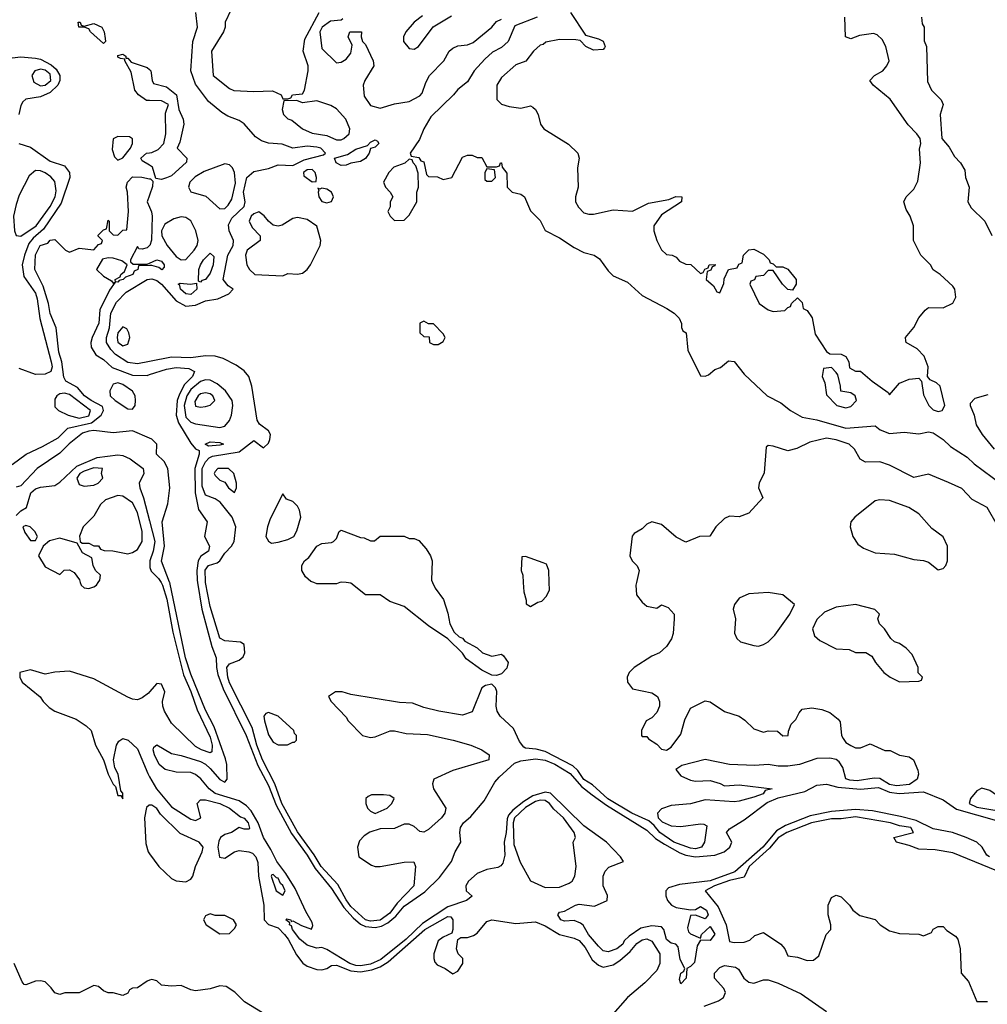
# Model space of a CAD drawing. Header units: inches. Extents: x 2380053 to 2584298, y 380219 to 546618.
# Tile 111 of 256: x 2429465 to 2433453, y 468262 to 472320. Entities that reach past the tile are written whole.
import ezdxf

# ---------------------------------------------------------------- set-up
doc = ezdxf.new("R2010")
doc.units = ezdxf.units.IN
doc.header["$MEASUREMENT"] = 0
for name, color, linetype in [('C4426', 7, 'Continuous'), ('C4427', 7, 'Continuous'), ('C4436', 7, 'Continuous'), ('C4437', 7, 'Continuous')]:
    doc.layers.add(name, color=color, linetype=linetype)

msp = doc.modelspace()

# ---------------------------------------------------------------- linework, layer by layer
at = {"layer": 'C4426', "color": 2}
for points, elevation in [([(2429714.6, 470000), (2429718, 469990), (2429730, 469978), (2429750, 469976), (2429770, 469982.8), (2429782, 469990), (2429788.7, 470000)], 50), ([(2430000, 469549.5), (2429995.6, 469544.4), (2429970, 469524.9), (2429950, 469517.3), (2429930, 469519.1), (2429910, 469528), (2429770, 469603), (2429670, 469634.8), (2429610, 469631), (2429570, 469622), (2429510, 469641), (2429466, 469630), (2429466, 469610), (2429475.3, 469590), (2429549.4, 469529.4), (2429561.2, 469510), (2429585.8, 469485.8), (2429610, 469469.4), (2429697.1, 469437.1), (2429739.3, 469410), (2429759.5, 469390), (2429777.7, 469330), (2429809.7, 469270), (2429829.8, 469209.8), (2429850, 469169), (2429859.5, 469159.5), (2429870, 469122), (2429882, 469122), (2429890, 469108.7), (2429890, 469132), (2429882, 469142), (2429870.3, 469210), (2429857, 469237), (2429852, 469270), (2429864.2, 469330), (2429874, 469346), (2429890, 469356.9), (2429911.6, 469350), (2429950, 469315.1), (2429992.5, 469212.5), (2430000, 469199.4)], 46), ([(2430000, 469082.1), (2429998, 469082), (2429987.5, 469072.5), (2429979.1, 469030), (2429985.2, 468925.2), (2429994, 468890), (2430000, 468882)], 50), ([(2430000, 468360.6), (2429990, 468357.2), (2429950, 468329.2), (2429930, 468328.7), (2429918, 468322), (2429910, 468308), (2429890, 468298), (2429850, 468308.7), (2429828.9, 468308.9), (2429810, 468318), (2429790, 468335.3), (2429770, 468339), (2429710, 468309.2), (2429651.1, 468308.9), (2429630, 468302), (2429610, 468308.7), (2429595.3, 468330), (2429570, 468354), (2429550, 468359), (2429530, 468357.2), (2429490, 468342), (2429484, 468344), (2429474.6, 468354.6), (2429442, 468430)], 50)]:
    msp.add_lwpolyline(points, dxfattribs=dict(at, elevation=elevation))
at = {"layer": 'C4427', "color": 2}
for points, elevation in [([(2429730, 472294), (2429770, 472304), (2429802.8, 472290), (2429812.7, 472270), (2429817.3, 472242.7), (2429818, 472230), (2429810, 472222), (2429757.2, 472270), (2429750, 472282), (2429730, 472289), (2429708.7, 472290), (2429706, 472310), (2429714, 472310), (2429718, 472298)], 42), ([(2429550, 472116), (2429526.8, 472110), (2429515.5, 472090), (2429522.9, 472062.9), (2429550, 472047.6), (2429570, 472050.3), (2429593.8, 472070), (2429590, 472095.1), (2429570, 472111.7)], 50), ([(2429870, 471839.3), (2429850.7, 471829.3), (2429845.8, 471785.8), (2429855.5, 471755.5), (2429870, 471740.7), (2429890, 471750.5), (2429921.3, 471790), (2429929.4, 471810), (2429929.2, 471829.2), (2429917.5, 471837.5)], 46), ([(2429530, 471698), (2429504, 471676), (2429463.4, 471596.6), (2429450, 471558), (2429439.3, 471510), (2429443, 471450), (2429450, 471431.3), (2429470, 471427.3), (2429532.4, 471470), (2429590.8, 471550), (2429611.6, 471590), (2429615.2, 471615.2), (2429610, 471653.2), (2429593, 471673), (2429570, 471689.4), (2429550, 471697.2)], 50), ([(2429890, 471054), (2429869.1, 471030), (2429866.3, 471010), (2429870, 470991.3), (2429890, 470975.5), (2429910, 470982.8), (2429919.5, 471010), (2429915.1, 471030), (2429906, 471046)], 50), ([(2429870, 470824), (2429850, 470818), (2429836, 470790), (2429838, 470770), (2429858, 470750), (2429910, 470716.3), (2429930, 470714.8), (2429940.9, 470730), (2429942, 470750), (2429940.9, 470770), (2429930, 470789), (2429890, 470817.2)], 42), ([(2429650, 470781.5), (2429630, 470777.7), (2429618.4, 470770), (2429610, 470756), (2429610, 470724.9), (2429624.9, 470710), (2429664.9, 470690), (2429710, 470677.7), (2429750, 470687.8), (2429756.4, 470710), (2429670, 470775.3)], 46), ([(2429770, 470472.4), (2429730, 470459.8), (2429712.7, 470450), (2429700.3, 470430), (2429710, 470404.9), (2429730, 470398), (2429770, 470401), (2429788, 470410), (2429808, 470430), (2429802, 470450), (2429806, 470470)], 50), ([(2429870, 470359), (2429819.1, 470340.9), (2429798, 470322), (2429770, 470274), (2429726, 470230), (2429712, 470192), (2429714, 470170), (2429722, 470162), (2429750, 470162), (2429770, 470152), (2429790, 470152), (2429798, 470138), (2429812.7, 470132.7), (2429848.4, 470131.6), (2429910, 470118), (2429930, 470124.7), (2429950, 470136), (2429969.2, 470170), (2429969.5, 470210), (2429950, 470289), (2429930, 470329.2), (2429890, 470356)], 50), ([(2429490, 470236), (2429478, 470230), (2429486.4, 470206.4), (2429510, 470174), (2429530, 470174), (2429538, 470190), (2429528, 470210), (2429508, 470230)], 50)]:
    msp.add_lwpolyline(points, close=True, dxfattribs=dict(at, elevation=elevation))
for points, elevation in [([(2429410, 472159.8), (2429470, 472167.4), (2429530, 472161.4), (2429550, 472158.2), (2429594.2, 472134.2), (2429615.8, 472115.8), (2429629.8, 472090), (2429629.8, 472070), (2429621.8, 472050), (2429590, 472020.2), (2429550, 472002), (2429490, 471993.1), (2429478.2, 471981.8), (2429470, 471966.8), (2429461.5, 471930)], 46), ([(2430000, 471987.1), (2429987.6, 471987.6), (2429954, 472010), (2429939.3, 472030), (2429924, 472104), (2429898, 472150), (2429898, 472158), (2429880.4, 472160.4), (2429870, 472166), (2429870, 472172), (2429890, 472178), (2429902, 472170), (2429902, 472162), (2429910, 472162), (2429924.7, 472144.7), (2429990, 472122.8), (2430000, 472114.8)], 42), ([(2429461.2, 471810), (2429510, 471794.3), (2429590, 471737.6), (2429650, 471718.2), (2429670.8, 471690), (2429672, 471670), (2429635.6, 471564.4), (2429563.5, 471456.5), (2429520.4, 471419.6), (2429502.4, 471397.6), (2429484.2, 471350), (2429475.6, 471310), (2429482.3, 471262.3), (2429530, 471193.3), (2429537.3, 471170), (2429548.1, 471088.1), (2429595.3, 470910), (2429598.3, 470890), (2429593.3, 470870), (2429570, 470859.5), (2429530, 470858), (2429463, 470883)], 46), ([(2430000, 471720), (2429970, 471738), (2429964, 471750), (2429988, 471770), (2430000, 471771.9)], 42), ([(2429433.5, 470486.5), (2429491.8, 470530), (2429559.4, 470560.6), (2429623.3, 470596.7), (2429663.6, 470636.4), (2429761.1, 470658.9), (2429801.3, 470690), (2429809.7, 470710), (2429805.8, 470725.8), (2429759.5, 470750), (2429732, 470770), (2429703.5, 470803.5), (2429655.1, 470830), (2429646.2, 470846.2), (2429638, 470910), (2429625.6, 470950), (2429615.6, 471050), (2429590, 471108.7), (2429583, 471150), (2429561.5, 471221.5), (2429528, 471290), (2429530, 471351.3), (2429549.4, 471390), (2429580.4, 471399.6), (2429590, 471411.3), (2429610, 471414), (2429654, 471370), (2429670, 471362), (2429710, 471378), (2429770, 471372), (2429790, 471394), (2429802, 471398), (2429806, 471410), (2429788.4, 471428.4), (2429788.4, 471431.6), (2429810, 471454), (2429822, 471458), (2429830, 471494), (2429834, 471490), (2429834, 471450), (2429850, 471434), (2429870, 471432), (2429890, 471452), (2429906, 471454), (2429912.7, 471530), (2429908.9, 471608.9), (2429904, 471630), (2429908.7, 471650), (2429930, 471672), (2429968.7, 471671.3), (2430000, 471664.4)], 42), ([(2430000, 471596.9), (2429990.8, 471570), (2430000, 471547.5)], 42), ([(2430000, 471389.3), (2429990, 471379.3), (2429970, 471374), (2429956.4, 471376.4), (2429950, 471386), (2429922, 471330), (2429922, 471322), (2429932.7, 471312.7), (2429990, 471312), (2430000, 471316.7)], 42), ([(2430000, 471306.5), (2429954, 471306), (2429952, 471290), (2429936.9, 471283.1), (2429931, 471270), (2429900.7, 471259.3), (2429891.3, 471250), (2429874.8, 471245.2), (2429870, 471238), (2429860.4, 471240.4), (2429858, 471250), (2429879, 471261), (2429882, 471270), (2429897.2, 471282.8), (2429908, 471310), (2429885.6, 471325.6), (2429850, 471337.2), (2429830, 471339), (2429806.8, 471333.2), (2429781, 471290), (2429810, 471262.8), (2429843.6, 471243.6), (2429850, 471234), (2429858, 471238), (2429834.9, 471205.1), (2429795.6, 471124.4), (2429790.4, 471070), (2429763.8, 471010), (2429758.4, 470990), (2429759.3, 470970), (2429779, 470939), (2429810, 470919.3), (2429846.4, 470886.4), (2429930, 470854.9), (2429990, 470854), (2430000, 470857.3)], 42), ([(2430000, 470911.8), (2429950, 470902.2), (2429910, 470907.5), (2429860.3, 470940.3), (2429840.6, 470960.6), (2429822.7, 470990), (2429822.4, 471010), (2429835.2, 471050), (2429841.1, 471110), (2429864.5, 471155.5), (2429903.4, 471196.6), (2429990, 471249.8), (2430000, 471251.2)], 46), ([(2430000, 470595.5), (2429930, 470625.1), (2429850, 470617.7), (2429770, 470627.3), (2429750, 470624.8), (2429724.3, 470615.7), (2429668.2, 470571.8), (2429630, 470533), (2429537.1, 470470), (2429470, 470399.5), (2429450, 470393.2)], 42), ([(2429450, 470276.9), (2429470, 470296.2), (2429492.7, 470310), (2429510.3, 470369.7), (2429530, 470386.3), (2429550, 470393.6), (2429610, 470400.5), (2429630, 470413.3), (2429700, 470480), (2429783.9, 470516.1), (2429870, 470527.1), (2429890, 470523.8), (2429919.6, 470510), (2429973.2, 470470), (2429977.2, 470450), (2429957.4, 470410), (2429959.8, 470390), (2429975.5, 470350), (2430000, 470254.8)], 46), ([(2429788.7, 470000), (2429795.3, 470010), (2429798, 470030), (2429778, 470050), (2429768, 470070), (2429762, 470102), (2429723.1, 470123.1), (2429702, 470162), (2429630, 470182.7), (2429587.5, 470172.5), (2429562, 470150), (2429542, 470110), (2429570, 470064.7), (2429630, 470034), (2429648.4, 470051.6), (2429670, 470052), (2429690, 470042), (2429710.9, 470010.9), (2429714.6, 470000)], 50)]:
    msp.add_lwpolyline(points, dxfattribs=dict(at, elevation=elevation))
at = {"layer": 'C4436', "color": 2}
for points, elevation in [([(2430047.7, 470000), (2430053.7, 469990), (2430071.4, 469931.4), (2430096.1, 469796.1), (2430139.4, 469619.4), (2430170, 469551.6), (2430196, 469476), (2430250, 469362.7), (2430258.2, 469330), (2430257.4, 469302.6), (2430250, 469298), (2430214.8, 469310), (2430190, 469324.4), (2430090, 469420.7), (2430061.6, 469470), (2430054.9, 469490), (2430053, 469510), (2430062.8, 469550), (2430050, 469582), (2430030, 469584.7), (2430000, 469549.5)], 46), ([(2433462, 468870), (2433450, 468877.2), (2433431.2, 468910), (2433410, 468929.7), (2433365.6, 468950), (2433309.3, 468970), (2433230, 468985.3), (2433159.3, 469019.3), (2433095.4, 469035.4), (2432979.2, 469059.2), (2432910, 469064.5), (2432810, 469056.3), (2432721.9, 469038.1), (2432621.3, 468998.7), (2432583.8, 468976.2), (2432527.3, 468910), (2432412.5, 468807.5), (2432310, 468771.4), (2432184, 468756), (2432138.8, 468741.2), (2432128.2, 468730), (2432128.4, 468708.4), (2432134, 468690), (2432151, 468670), (2432170, 468660.5), (2432228.7, 468651.3), (2432250, 468652), (2432270, 468664.7), (2432295.5, 468650), (2432302.8, 468630), (2432290, 468614), (2432250, 468628.7), (2432230, 468628), (2432216.9, 468576.9), (2432221, 468561), (2432230, 468552), (2432270, 468534), (2432275.3, 468550), (2432310, 468582), (2432330.3, 468550.3), (2432310, 468525.2), (2432270, 468526), (2432256.9, 468503.1), (2432246, 468434), (2432230, 468418), (2432214, 468410), (2432212, 468370), (2432190, 468346), (2432184, 468364), (2432189, 468390), (2432202, 468398), (2432206, 468410), (2432186.8, 468446.8), (2432178, 468498), (2432169.2, 468509.2), (2432150, 468513.2), (2432130, 468529.2), (2432119.3, 468570), (2432110, 468581.2), (2432070, 468584.7), (2432024.2, 468575.8), (2431976.7, 468543.3), (2431956.7, 468523.3), (2431950, 468509.6), (2431926, 468490), (2431890, 468478), (2431870, 468482.7), (2431850, 468501.2), (2431809.6, 468550), (2431787.5, 468587.5), (2431776.2, 468596.2), (2431750, 468606.6), (2431710, 468604.5), (2431695.3, 468610), (2431682, 468630), (2431690, 468642), (2431710, 468646), (2431755.3, 468670), (2431770, 468674.4), (2431833.2, 468666.8), (2431886, 468690), (2431888, 468710), (2431869, 468750), (2431869.5, 468790), (2431877.2, 468810), (2431892.5, 468827.5), (2431953.2, 468850), (2431941.2, 468870), (2431883.6, 468930), (2431790, 468997.3), (2431652.1, 469132.1), (2431630, 469136.8), (2431579.4, 469120.6), (2431542, 469098), (2431497.7, 469062.3), (2431479.1, 469040.9), (2431473.5, 469026.5), (2431470.2, 468970), (2431461.5, 468930), (2431463.7, 468876.3), (2431455.8, 468844.2), (2431448.1, 468831.9), (2431434.9, 468825.1), (2431390, 468818), (2431350, 468801.6), (2431314.4, 468770), (2431303.1, 468750), (2431305.5, 468730), (2431330, 468708), (2431306, 468690), (2431230, 468663.5), (2431125.3, 468594.7), (2431057.8, 468530), (2430953.9, 468446.1), (2430910, 468427.5), (2430870, 468420.5), (2430850, 468422.1), (2430825.4, 468430), (2430730, 468488.2), (2430710, 468495.6), (2430687.5, 468492.5), (2430650, 468505.1), (2430619.7, 468530), (2430589.7, 468570), (2430584.7, 468584.7), (2430577.2, 468590), (2430578, 468598), (2430562, 468610), (2430565.6, 468614.4), (2430582, 468610), (2430583.6, 468603.6), (2430590, 468606), (2430626, 468586), (2430668, 468572), (2430673.4, 468586.6), (2430670, 468599), (2430643.8, 468643.8), (2430599.6, 468739.6), (2430561.6, 468801.6), (2430524.8, 468850), (2430500.4, 468900.4), (2430469.1, 468949.1), (2430447.3, 469010), (2430418.8, 469058.8), (2430399.6, 469079.6), (2430370, 469101), (2430270, 469131.2), (2430245.1, 469150), (2430211.1, 469191.1), (2430190, 469209.6), (2430170, 469217), (2430110, 469218.4), (2430064, 469230), (2430039.3, 469250), (2430020.9, 469290), (2430015.3, 469310), (2430018, 469322), (2430030, 469331.3), (2430090, 469295.5), (2430130, 469288), (2430210, 469262.4), (2430230, 469251.8), (2430250, 469233.4), (2430290, 469188), (2430310, 469177.3), (2430319.5, 469190), (2430318.4, 469250), (2430313.5, 469273.5), (2430265.8, 469405.8), (2430230, 469473.6), (2430170, 469622.9), (2430147.8, 469690), (2430083, 470000)], 42), ([(2430198.1, 470000), (2430215.6, 469890), (2430256.8, 469736.8), (2430275.2, 469690), (2430275.6, 469650), (2430281.6, 469621.6), (2430302.8, 469562.8), (2430397.8, 469370), (2430446.3, 469246.3), (2430490, 469163.7), (2430522.3, 469082.3), (2430585.7, 468965.7), (2430650, 468876.1), (2430682.2, 468822.2), (2430750, 468739), (2430800.6, 468660.6), (2430838.8, 468618.8), (2430870, 468592.5), (2430890, 468582.2), (2430930, 468578.4), (2430956.4, 468583.6), (2430982.7, 468597.3), (2431014.8, 468625.2), (2431050, 468666), (2431134.1, 468725.9), (2431194.9, 468785.1), (2431245.1, 468850), (2431259.5, 468890), (2431282.7, 468930), (2431278.4, 468970), (2431281.6, 468990), (2431293.6, 469010), (2431323.7, 469036.3), (2431379.4, 469100.6), (2431422.6, 469177.4), (2431441.5, 469198.5), (2431504.4, 469255.6), (2431530, 469265.8), (2431590, 469273.5), (2431630, 469268.2), (2431670, 469251.6), (2431733.6, 469213.6), (2431779.8, 469159.8), (2431824.7, 469124.7), (2431883, 469083), (2432050, 468978.9), (2432085.8, 468945.8), (2432121.7, 468921.7), (2432185.9, 468885.9), (2432210, 468876.3), (2432250, 468869.3), (2432330, 468876.9), (2432367.6, 468890), (2432391.8, 468910), (2432399.3, 468930), (2432378.4, 468970), (2432390, 468984.9), (2432450, 469021.7), (2432545.8, 469094.2), (2432590, 469113.1), (2432700.4, 469139.6), (2432750, 469164.6), (2432790, 469168.8), (2432836.9, 469156.9), (2432930, 469148.5), (2433004.5, 469155.5), (2433050, 469136.8), (2433089.1, 469130.9), (2433190, 469136.9), (2433270, 469104), (2433325.5, 469065.5), (2433490, 469019)], 42), ([(2432006.6, 470000), (2432004.5, 469990), (2432006.6, 469950), (2432030, 469919), (2432050, 469902.7), (2432090, 469895.3), (2432110, 469908.7), (2432138, 469898), (2432162, 469870), (2432162, 469850), (2432158, 469790), (2432151.5, 469768.5), (2432130, 469736), (2432102, 469710), (2432070, 469697.3), (2431997.2, 469650), (2431977.2, 469630), (2431969, 469610), (2431969.3, 469589.3), (2431990, 469562), (2432070, 469545.2), (2432094, 469530), (2432101.2, 469510), (2432101.2, 469490), (2432090, 469464.7), (2432070, 469442), (2432046, 469430), (2432028, 469390), (2432028, 469370), (2432030, 469366), (2432050, 469366), (2432056.4, 469356.4), (2432090, 469334), (2432110, 469314), (2432130, 469308.7), (2432150, 469322), (2432190, 469375.3), (2432206.2, 469433.8), (2432230, 469482), (2432290, 469513.2), (2432310, 469509), (2432370, 469469), (2432430, 469449.2), (2432453.4, 469433.4), (2432490, 469397.2), (2432530, 469384), (2432550, 469388.7), (2432587.3, 469387.3), (2432610, 469368), (2432632, 469370), (2432632.7, 469387.3), (2432643.6, 469416.4), (2432663.6, 469436.4), (2432676.9, 469463.1), (2432690, 469478), (2432730, 469484), (2432770, 469477.2), (2432804.1, 469464.1), (2432837.5, 469437.5), (2432846, 469426), (2432852.3, 469370), (2432858, 469358), (2432870, 469341.2), (2432890, 469329.2), (2432910, 469319), (2432930, 469319), (2432970, 469335.3), (2433030, 469308), (2433052.7, 469307.3), (2433090, 469288.7), (2433130, 469282), (2433148, 469270), (2433166.3, 469226.3), (2433169.3, 469210), (2433163.7, 469190), (2433132.3, 469167.7), (2433077.7, 469162.3), (2433050, 469167.8), (2433010, 469192.2), (2432986.2, 469193.8), (2432916.8, 469183.2), (2432886, 469186), (2432870, 469190.8), (2432857.2, 469237.2), (2432841.7, 469261.7), (2432830, 469270.6), (2432804.1, 469275.9), (2432750, 469275.5), (2432678, 469250), (2432630, 469243.8), (2432590, 469243.8), (2432550, 469250.7), (2432494, 469246), (2432390, 469250.5), (2432290, 469270.7), (2432193.6, 469246.4), (2432168.7, 469230), (2432190, 469204), (2432230, 469185.2), (2432250, 469181.2), (2432310, 469183.7), (2432352.3, 469172.3), (2432370, 469162), (2432430, 469166.6), (2432566, 469150), (2432536.4, 469143.6), (2432528.7, 469130), (2432490, 469115.5), (2432430, 469099.3), (2432410, 469096.3), (2432290, 469104.9), (2432230, 469087.7), (2432150, 469081.6), (2432110, 469067.3), (2432092.7, 469050), (2432096, 469030), (2432113.3, 469013.3), (2432150, 468997.6), (2432190, 468994), (2432270, 469006), (2432284.7, 469004.7), (2432297.2, 468997.2), (2432286.6, 468930), (2432275.1, 468910), (2432250, 468903.2), (2432230, 468905.2), (2432161.3, 468930), (2432102.7, 468970), (2432079.4, 468999.4), (2432057.7, 469017.7), (2431987, 469050), (2431888.4, 469108.4), (2431825.9, 469165.9), (2431790, 469188.2), (2431765.5, 469225.5), (2431745.1, 469245.1), (2431630, 469304.4), (2431593.8, 469313.8), (2431550, 469317.1), (2431542, 469322), (2431524.4, 469344.4), (2431499.3, 469399.3), (2431445.5, 469450), (2431432.7, 469470), (2431428.8, 469490), (2431431.8, 469551.8), (2431426.2, 469566.2), (2431410, 469580.7), (2431384.5, 469575.5), (2431370, 469566), (2431330, 469467.3), (2431290, 469453.4), (2431192, 469470), (2431130, 469485.5), (2431083.4, 469503.4), (2431030, 469505.5), (2430830, 469538.8), (2430794, 469550), (2430766, 469550), (2430738, 469530), (2430748.7, 469510), (2430810, 469446), (2430818, 469430), (2430878, 469370), (2430910, 469361.2), (2430930, 469364), (2430991.1, 469388.9), (2431010, 469389), (2431058, 469378), (2431146, 469374), (2431251.2, 469351.2), (2431324, 469330), (2431369, 469310), (2431399, 469290), (2431398, 469270), (2431250, 469226), (2431172.3, 469190), (2431166.3, 469170), (2431169.8, 469149.8), (2431221.2, 469070), (2431217.2, 469050), (2431202.7, 469030), (2431150, 468982), (2431130, 468970.7), (2431113.7, 468973.7), (2431090, 468994), (2431070, 469004), (2431050, 469004), (2431010, 468986.8), (2430950, 468984.9), (2430908.2, 468971.8), (2430883.9, 468956.1), (2430864.8, 468935.2), (2430857.2, 468910), (2430862, 468870), (2430914.8, 468834.8), (2430930, 468829.2), (2430950, 468829.3), (2431050, 468847), (2431089.2, 468849.2), (2431096.2, 468830), (2431089.4, 468750), (2431021.1, 468678.9), (2430990, 468637.6), (2430950, 468608.8), (2430910, 468605), (2430890, 468610.2), (2430830, 468664.5), (2430810, 468692), (2430776.1, 468756.1), (2430706.7, 468830), (2430677.9, 468877.9), (2430610, 468972.7), (2430545.8, 469090), (2430516.8, 469170), (2430465.3, 469270), (2430442.7, 469330), (2430423, 469403), (2430330, 469586.4), (2430322.4, 469610), (2430318.4, 469650), (2430330, 469664.5), (2430370, 469680.7), (2430385.5, 469694.5), (2430392.4, 469710), (2430390, 469744.7), (2430374.4, 469754.4), (2430310, 469760.5), (2430290, 469770.8), (2430250, 469901), (2430230.9, 470000)], 46), ([(2430784, 470000), (2430770, 469995.3), (2430690, 469995.3), (2430677.3, 470000)], 46), ([(2431166.5, 470000), (2431176.9, 469976.9), (2431211, 469930), (2431230, 469874), (2431238, 469830), (2431256, 469796), (2431276, 469776), (2431290, 469771), (2431298.8, 469758.8), (2431350.5, 469730.5), (2431372, 469710), (2431410, 469697.3), (2431450, 469704.7), (2431458.8, 469698.8), (2431477.3, 469670), (2431472.5, 469647.5), (2431450, 469623.7), (2431430, 469617), (2431410, 469618), (2431370, 469639), (2431305.1, 469685.1), (2431290, 469708.7), (2431230, 469768.7), (2431150, 469821.2), (2431050, 469902), (2430990, 469922), (2430950, 469949), (2430890, 469949), (2430830, 469998), (2430810, 470000)], 46), ([(2431539.8, 470000), (2431542, 469962), (2431552.7, 469927.3), (2431552.7, 469912.7), (2431570, 469902), (2431600.4, 469919.6), (2431616.4, 469923.6), (2431636.4, 469943.6), (2431648, 469970), (2431647.2, 470000)], 50), ([(2430000, 469199.4), (2430028.3, 469150), (2430090, 469075.6), (2430170, 469025.2), (2430190, 469019), (2430210.8, 469030), (2430196, 469090), (2430210, 469104), (2430230, 469105.1), (2430290, 469089.7), (2430329.4, 469070), (2430375.1, 469035.1), (2430390, 469029.2), (2430406, 469010), (2430412.5, 468987.5), (2430410, 468984), (2430390, 468983.8), (2430370, 468991), (2430337.2, 468970), (2430310, 468961.3), (2430292.3, 468950), (2430285.2, 468934.8), (2430282, 468910), (2430288.5, 468868.5), (2430310, 468864.2), (2430350, 468889.7), (2430370, 468895.1), (2430409.7, 468889.7), (2430424.1, 468884.1), (2430438, 468870), (2430446, 468846), (2430449.6, 468790.4), (2430471, 468671), (2430472.8, 468610), (2430490.8, 468590.8), (2430530, 468576.4), (2430556.8, 468550), (2430572, 468530), (2430605.6, 468465.6), (2430631.7, 468431.7), (2430650, 468419.3), (2430690, 468405.2), (2430710, 468404), (2430730, 468409.3), (2430750, 468421.6), (2430770, 468423.1), (2430830, 468399.8), (2430870, 468395.3), (2430916, 468404), (2430950, 468416.1), (2430983.5, 468436.5), (2431134, 468570), (2431230, 468624.2), (2431242, 468622), (2431249.5, 468610), (2431249.5, 468570.5), (2431245.2, 468554.8), (2431210, 468539.1), (2431190, 468522.8), (2431172, 468470), (2431172.3, 468450), (2431175.5, 468435.5), (2431184.8, 468424.8), (2431218, 468410), (2431250, 468388), (2431270, 468399), (2431290.6, 468430), (2431290.5, 468450.5), (2431271.3, 468470), (2431264.7, 468490), (2431271, 468529), (2431283.5, 468536.5), (2431310, 468537), (2431335.1, 468544.9), (2431350, 468554.5), (2431390, 468603.7), (2431410, 468609.5), (2431510, 468595.3), (2431590, 468601.1), (2431630, 468585.7), (2431690, 468549.8), (2431750, 468534.8), (2431770, 468524.4), (2431795.3, 468495.3), (2431824.7, 468444.7), (2431850, 468423), (2431870, 468415.4), (2431910, 468424.8), (2431938, 468442), (2431981.1, 468478.9), (2432007.7, 468512.3), (2432030, 468527.3), (2432050, 468531), (2432070, 468522), (2432102.4, 468470), (2432103.1, 468430), (2432090, 468401.6), (2432041.6, 468350), (2431969.2, 468290), (2431899.5, 468210)], 46), ([(2430000, 468882), (2430038.8, 468830), (2430090, 468780.7), (2430110, 468770.8), (2430150, 468766.8), (2430170, 468778), (2430179, 468790), (2430189.2, 468830), (2430217.2, 468890), (2430221.2, 468910), (2430204, 468930), (2430126.2, 468966.2), (2430045.1, 469045.1), (2430030, 469069.2), (2430010, 469082.7), (2430000, 469082.1)], 50), ([(2433492.2, 468812.2), (2433310, 468886.6), (2433238.3, 468898.3), (2433170, 468901), (2433130, 468916.9), (2433078, 468930), (2433068, 468950), (2433148.7, 468970), (2433137.2, 468990), (2433090, 468998), (2433054, 469010), (2432910, 469034.2), (2432850, 469025.6), (2432810, 469026.9), (2432727.7, 469010), (2432626.7, 468970), (2432590, 468947.7), (2432554.4, 468905.6), (2432471.3, 468830), (2432450, 468785.2), (2432390, 468771.9), (2432328.4, 468750), (2432290.4, 468730), (2432343.6, 468663.6), (2432375.8, 468590), (2432390, 468521), (2432410, 468516), (2432450, 468518), (2432473.6, 468526.4), (2432494.6, 468545.4), (2432530, 468558), (2432601, 468510), (2432618, 468490), (2432630, 468462), (2432670, 468456), (2432710, 468442), (2432736.4, 468443.6), (2432758, 468462), (2432788, 468550), (2432808, 468570), (2432808, 468590), (2432797.2, 468630), (2432797.2, 468670), (2432810, 468702), (2432830, 468711.3), (2432850, 468704.7), (2432884.7, 468670), (2432898, 468650), (2432927.5, 468627.5), (2432990, 468611), (2433011.3, 468590), (2433050, 468564.7), (2433090, 468554), (2433170, 468551.3), (2433190, 468544.7), (2433222, 468558), (2433230, 468572), (2433250, 468582), (2433270, 468582), (2433285.4, 468565.4), (2433322, 468542), (2433331.3, 468530), (2433341, 468490), (2433344.7, 468390), (2433375.3, 468355.3), (2433410, 468274), (2433452.7, 468272.7)], 46), ([(2432285.6, 468254.4), (2432344.1, 468275.9), (2432364.9, 468290), (2432373.4, 468310), (2432366.8, 468326.8), (2432328.8, 468370), (2432328.5, 468390), (2432350, 468413), (2432370, 468421.3), (2432414.2, 468414.2), (2432427.2, 468407.2), (2432449.6, 468369.6), (2432470, 468352.7), (2432490, 468349.6), (2432530, 468362), (2432550, 468362), (2432590, 468349.6), (2432685.6, 468305.6), (2432790, 468231.8)], 46), ([(2430466.2, 468226.2), (2430391.5, 468271.5), (2430351.5, 468311.5), (2430315.6, 468335.6), (2430290, 468338), (2430250, 468325.2), (2430190, 468317.2), (2430170, 468321.2), (2430130, 468339.3), (2430090, 468336), (2430050, 468341.2), (2430030, 468358), (2430010, 468364), (2430000, 468360.6)], 50)]:
    msp.add_lwpolyline(points, dxfattribs=dict(at, elevation=elevation))
for points, elevation in [([(2432550, 469959.3), (2432470, 469953.2), (2432430, 469935.3), (2432410.9, 469909.1), (2432404.7, 469890), (2432414.8, 469850), (2432410.9, 469790.9), (2432421, 469770), (2432435.3, 469755.3), (2432490, 469741), (2432510, 469738), (2432530, 469744.7), (2432550, 469756), (2432576.6, 469783.4), (2432639, 469870), (2432658, 469910), (2432610, 469949)], 46), ([(2432910, 469909.2), (2432830, 469899), (2432782, 469878), (2432750, 469848), (2432732, 469810), (2432741, 469781), (2432762, 469762), (2432830, 469726.8), (2432883.6, 469723.6), (2432910, 469712), (2432951.6, 469711.6), (2432976.9, 469696.9), (2432992, 469670), (2433026, 469630), (2433052, 469610), (2433090, 469591.3), (2433170, 469594), (2433182, 469598), (2433186, 469610), (2433168, 469628), (2433168, 469650), (2433143.1, 469703.1), (2433118, 469730), (2433090, 469748.7), (2433070, 469755.3), (2433055.3, 469770), (2433028.7, 469810), (2433008, 469830), (2433002, 469850), (2433008, 469870), (2432988.9, 469888.9)], 46), ([(2430490, 469464), (2430479.6, 469460.4), (2430471.3, 469450), (2430474, 469430), (2430490, 469372), (2430510, 469342), (2430530, 469331.3), (2430568.4, 469331.6), (2430590, 469342), (2430598, 469342), (2430606, 469350), (2430606, 469370), (2430598, 469378), (2430595.3, 469390), (2430530, 469449.2)], 50), ([(2430964.7, 469124.7), (2430915.3, 469124.7), (2430901.4, 469118.6), (2430891.3, 469110), (2430891.3, 469090), (2430898, 469070), (2430910, 469058), (2430930, 469048), (2430979, 469070), (2430999, 469090), (2431008, 469110), (2430990, 469122)], 50), ([(2433430, 469152.7), (2433410, 469141.2), (2433382.8, 469110), (2433378, 469090), (2433410, 469074.9), (2433499.9, 469059.9), (2433514.4, 469054.4), (2433514.8, 469050), (2433546, 469030), (2433570, 469023), (2433588.7, 469030), (2433520.1, 469080.1), (2433490, 469124), (2433463.2, 469143.2)], 46), ([(2431610, 469103.4), (2431590, 469097.4), (2431550, 469073.3), (2431504.4, 469030), (2431498.5, 469010), (2431500.8, 468920.8), (2431527, 468847), (2431570, 468770.8), (2431630, 468743.8), (2431690, 468744.9), (2431730, 468761), (2431742, 468770), (2431753.2, 468790), (2431758, 468830), (2431746, 468930), (2431755.1, 468950), (2431749.4, 468970), (2431706, 469030), (2431666.1, 469066.1), (2431648.2, 469090), (2431630, 469101.2)], 46), ([(2430510, 468797.2), (2430504, 468796), (2430501, 468790), (2430522, 468730), (2430550, 468711), (2430559.5, 468730), (2430550, 468752), (2430540.1, 468760.1), (2430530, 468781.2), (2430522.7, 468782.7)], 46), ([(2430250, 468635.3), (2430230, 468626), (2430222, 468610), (2430234, 468590), (2430290, 468552), (2430330, 468554), (2430350, 468574), (2430358, 468590), (2430346, 468610), (2430310, 468628), (2430270, 468628)], 50)]:
    msp.add_lwpolyline(points, close=True, dxfattribs=dict(at, elevation=elevation))
at = {"layer": 'C4437', "color": 2}
for points, elevation in [([(2430358, 472410), (2430311.3, 472310), (2430311.3, 472290), (2430304.7, 472270), (2430256, 472190), (2430262.8, 472090), (2430330, 472036), (2430347.9, 472027.9), (2430430, 472024), (2430506.8, 472026.8), (2430542, 472010), (2430550, 471994), (2430570, 471994), (2430582, 471998), (2430588.9, 472011.1), (2430630, 472014), (2430638, 472030), (2430654, 472110), (2430653.2, 472130), (2430632.7, 472190), (2430640.2, 472239.8), (2430699, 472350)], 50), ([(2430000, 471251.2), (2430010, 471252.7), (2430030, 471245.6), (2430050, 471229.8), (2430110, 471162), (2430150, 471139.8), (2430190, 471143.5), (2430230, 471161), (2430281, 471170), (2430326.8, 471190), (2430344.7, 471210), (2430323.4, 471223.4), (2430303.7, 471250), (2430322.4, 471350), (2430344, 471390), (2430346.3, 471410), (2430328, 471450), (2430326, 471474), (2430338.5, 471501.5), (2430390.3, 471550), (2430394.4, 471570), (2430387.3, 471610), (2430401.3, 471670), (2430430, 471694.3), (2430490, 471707.1), (2430530, 471722), (2430590, 471718.9), (2430636.8, 471743.2), (2430716.3, 471763.7), (2430724.7, 471770), (2430706, 471790), (2430690, 471795.3), (2430650, 471799.5), (2430590, 471790.4), (2430546.9, 471806.9), (2430490, 471811.8), (2430460.8, 471820.8), (2430437.2, 471837.2), (2430390, 471890.6), (2430370, 471904.9), (2430323.1, 471923.1), (2430298, 471938), (2430243.1, 471983.1), (2430190, 472054), (2430170.3, 472110), (2430178.7, 472230), (2430197, 472290), (2430190.4, 472350.4)], 46), ([(2430796, 472324), (2430790, 472318), (2430746.4, 472313.6), (2430712, 472290), (2430702, 472270), (2430710, 472202), (2430770, 472142), (2430790, 472144.7), (2430810, 472158), (2430830, 472182), (2430835.3, 472215.3), (2430818, 472250), (2430826, 472270), (2430874, 472270), (2430872, 472250), (2430878, 472230), (2430890, 472218), (2430922, 472150), (2430924, 472130), (2430887.3, 472070), (2430880.7, 472050), (2430884.4, 472004.4), (2430910, 471966), (2430950, 471956), (2431010, 471974), (2431070, 471983), (2431114.2, 472005.8), (2431123.2, 472016.8), (2431138.3, 472061.7), (2431154, 472090), (2431212.3, 472150), (2431235.1, 472190), (2431250, 472203), (2431270, 472212.2), (2431310, 472216.4), (2431334.2, 472225.8), (2431411.1, 472288.9), (2431430, 472312.7), (2431450, 472323)], 50), ([(2431124.5, 472335.5), (2431091, 472310), (2431056, 472270), (2431046.8, 472250), (2431046, 472230), (2431070, 472201), (2431090, 472198.8), (2431108.7, 472210), (2431168.9, 472291.1), (2431244.5, 472335.5)], 54), ([(2431597.3, 472330), (2431504.9, 472295.1), (2431478, 472230), (2431450, 472205.6), (2431413.5, 472186.5), (2431382.3, 472157.7), (2431338, 472110), (2431310, 472063.7), (2431270, 472032.3), (2431252.7, 472010), (2431159.9, 471920.1), (2431130.5, 471870), (2431113.2, 471826.8), (2431074, 471770), (2431078, 471758), (2431110, 471752), (2431118, 471738), (2431130, 471734), (2431142, 471682), (2431150, 471674), (2431187.3, 471672.7), (2431210, 471662), (2431246, 471670), (2431290, 471754), (2431310, 471762), (2431330, 471762), (2431350, 471752), (2431370, 471752), (2431390, 471714), (2431430, 471714), (2431442, 471718), (2431446, 471730), (2431450.9, 471730.9), (2431452.7, 471712.7), (2431472, 471688), (2431474, 471630), (2431494, 471610), (2431530, 471601), (2431544.7, 471590), (2431570, 471532), (2431610, 471492), (2431630.9, 471450.9), (2431690, 471421), (2431750, 471380.7), (2431790, 471361), (2431832, 471350), (2431854.4, 471334.4), (2431890, 471284.7), (2431910, 471264.7), (2431970, 471238.8), (2432030, 471182.8), (2432131.3, 471130), (2432162, 471110), (2432182, 471090), (2432192, 471068), (2432192, 471052), (2432198, 471038), (2432212, 471030), (2432218, 470958), (2432270, 470852), (2432290, 470851.3), (2432303.1, 470856.9), (2432330, 470878), (2432353.6, 470886.4), (2432385.6, 470914.4), (2432410, 470911), (2432450, 470858.8), (2432544.7, 470770), (2432601.4, 470741.4), (2432641, 470710), (2432690, 470681.6), (2432750, 470670.4), (2432870, 470636.5), (2432990, 470646.8), (2433011.3, 470630), (2433050, 470614.8), (2433110, 470620.4), (2433170, 470613.7), (2433210, 470621.3), (2433230, 470617.6), (2433270.2, 470590.2), (2433301.4, 470561.4), (2433370, 470517.3), (2433398.8, 470490), (2433510, 470407.7)], 50), ([(2431734.9, 472350), (2431796, 472256), (2431850, 472242), (2431870, 472232), (2431878, 472210), (2431875.3, 472204.7), (2431870, 472198), (2431830, 472195.3), (2431798, 472210), (2431774.6, 472234.6), (2431757.2, 472237.2), (2431690, 472239), (2431632.7, 472227.3), (2431622, 472218), (2431610, 472215.3), (2431582, 472190), (2431550.9, 472149.1), (2431510, 472134), (2431450, 472082), (2431431.3, 472050), (2431431.6, 471991.6), (2431450, 471972), (2431482, 471962), (2431530, 471956), (2431570, 471964.7), (2431579.8, 471959.8), (2431590.7, 471950.7), (2431601, 471930), (2431611, 471890), (2431624.7, 471870), (2431727.1, 471807.1), (2431764.7, 471770), (2431771, 471750), (2431764, 471710), (2431766, 471630), (2431756, 471590), (2431756, 471570), (2431767.5, 471547.5), (2431790, 471524.7), (2431810, 471518), (2431830, 471518), (2431910, 471536), (2431990, 471531), (2432056.5, 471563.5), (2432140.4, 471579.6), (2432168.9, 471591.1), (2432194, 471590), (2432192, 471570), (2432110, 471515.3), (2432078, 471470), (2432078, 471450), (2432091, 471410), (2432110, 471372), (2432130, 471352), (2432154, 471350), (2432170, 471342), (2432184.7, 471324.7), (2432210, 471312), (2432230.9, 471310.9), (2432270, 471274), (2432282, 471278), (2432288, 471292), (2432302, 471298), (2432306, 471310), (2432331.1, 471311.1), (2432330, 471306), (2432318, 471302), (2432312.7, 471287.3), (2432298, 471282), (2432294, 471250), (2432323.6, 471223.6), (2432338, 471198), (2432350, 471194), (2432367.3, 471232.7), (2432368, 471252), (2432386, 471290), (2432422, 471298), (2432428, 471312), (2432442, 471318), (2432448, 471350), (2432470, 471372), (2432490, 471374), (2432530, 471354), (2432554, 471330), (2432558, 471318), (2432570, 471314), (2432582, 471302), (2432610, 471302), (2432630, 471291.3), (2432664.7, 471250), (2432664.7, 471230), (2432650, 471206), (2432630, 471208), (2432608.7, 471230), (2432570, 471286), (2432550, 471286), (2432530, 471266), (2432498, 471262), (2432492.7, 471247.3), (2432478, 471242), (2432474, 471230), (2432512, 471150), (2432550, 471124.7), (2432570, 471118), (2432618, 471122), (2432630, 471134), (2432642, 471138), (2432646, 471150), (2432670, 471174), (2432690, 471154), (2432694, 471130), (2432710, 471122), (2432730.7, 471090.7), (2432743.6, 471023.6), (2432790, 470952), (2432803.6, 470943.6), (2432850, 470942), (2432870, 470932), (2432882, 470910), (2432884.7, 470884.7), (2432910, 470872), (2432930, 470872), (2432978, 470830), (2433043.6, 470783.6), (2433050, 470774), (2433090, 470822), (2433130, 470838), (2433170, 470842), (2433182, 470830), (2433190, 470774), (2433212, 470730), (2433230, 470712), (2433250, 470704.7), (2433266, 470710), (2433278, 470730), (2433258, 470810), (2433243.1, 470823.1), (2433216.4, 470836.4), (2433206, 470850), (2433208.7, 470890), (2433192.7, 470932.7), (2433164, 470964), (2433118, 470990), (2433116.4, 470996.4), (2433115.3, 471010), (2433150, 471051.3), (2433170, 471092), (2433196.4, 471123.6), (2433210, 471134), (2433270, 471132), (2433310, 471152), (2433323.1, 471176.9), (2433319, 471210), (2433310, 471222), (2433258, 471270), (2433228.9, 471288.9), (2433218, 471310), (2433178, 471350), (2433148, 471410), (2433148, 471470), (2433135.3, 471510), (2433118, 471538), (2433108.7, 471570), (2433118, 471590), (2433150, 471622), (2433165.6, 471654.4), (2433177.2, 471730), (2433173.6, 471786.4), (2433179, 471810), (2433175.3, 471830), (2433162, 471850), (2433126.3, 471886.3), (2433052.9, 471992.9), (2432982, 472050), (2432968, 472070), (2432988, 472090), (2433022, 472110), (2433039, 472130), (2433048.7, 472150), (2433034, 472210), (2433018.6, 472238.6), (2432998, 472258), (2432983.1, 472263.1), (2432925.4, 472254.6), (2432890, 472242), (2432868, 472250), (2432866, 472330)], 54), ([(2433182, 472330), (2433183.6, 472303.6), (2433192, 472290), (2433192.7, 472232.7), (2433202, 472210), (2433205.4, 472065.4), (2433222, 472030), (2433262, 471990), (2433271.3, 471970), (2433258, 471930), (2433264.7, 471830), (2433295.3, 471795.3), (2433316.9, 471756.9), (2433342, 471730), (2433359.6, 471699.6), (2433362, 471670), (2433378, 471630), (2433372, 471570), (2433385.4, 471545.4), (2433442, 471490), (2433471.1, 471431.1)], 54), ([(2430000, 472114.8), (2430006, 472110), (2430011, 472070), (2430016.9, 472056.9), (2430070, 472042.8), (2430110.8, 472010), (2430121, 471950), (2430139.1, 471910), (2430140.7, 471890), (2430124.7, 471815.3), (2430114, 471790), (2430154, 471750), (2430152.7, 471732.7), (2430090, 471677.2), (2430070, 471669), (2430050, 471662), (2430026, 471666), (2430012.5, 471712.5), (2430000, 471720)], 42), ([(2430000, 471771.9), (2430010, 471773.4), (2430035.1, 471784.9), (2430059.3, 471810), (2430067.8, 471850), (2430065.6, 471934.4), (2430078, 471970), (2430050, 471985.2), (2430000, 471987.1)], 42), ([(2430000, 471664.4), (2430003.6, 471663.6), (2430014, 471654), (2430012, 471632), (2430000, 471596.9)], 42), ([(2430000, 471547.5), (2430008, 471528), (2430010.5, 471510.5), (2430008.5, 471411.5), (2430000.7, 471390), (2430000, 471389.3)], 42), ([(2430000, 471316.7), (2430030, 471330.8), (2430050, 471324.7), (2430061, 471310), (2430059.8, 471300.2), (2430050.7, 471289.3), (2430038.6, 471298.6), (2430010, 471306.6), (2430000, 471306.5)], 42), ([(2430230.9, 470000), (2430230, 470004.7), (2430228.7, 470051.3), (2430243, 470070), (2430278.5, 470081.5), (2430290.4, 470089.6), (2430310, 470120.9), (2430338, 470150), (2430348.5, 470170), (2430356.3, 470230), (2430340.5, 470270), (2430291.1, 470331.1), (2430270, 470344.9), (2430230, 470360.4), (2430217.2, 470397.2), (2430216.8, 470470), (2430230, 470497.3), (2430245.9, 470514.1), (2430259.2, 470520.8), (2430370, 470539.2), (2430430, 470586), (2430470, 470555.3), (2430490, 470575.3), (2430496.3, 470590), (2430499.1, 470610), (2430490, 470626), (2430453.7, 470653.7), (2430443.7, 470670), (2430421.5, 470810), (2430409.1, 470849.1), (2430390, 470873.4), (2430356.9, 470896.9), (2430303.7, 470923.7), (2430270, 470932.7), (2430230, 470934.4), (2430170, 470926.2), (2430090, 470929), (2430000, 470911.8)], 46), ([(2430000, 470857.3), (2430070, 470880.2), (2430110, 470886.3), (2430162.3, 470882.3), (2430185.5, 470870), (2430176.5, 470850), (2430143.6, 470816.4), (2430123, 470777), (2430114, 470750), (2430110.2, 470690), (2430118.7, 470658.7), (2430170, 470574.8), (2430190, 470550.8), (2430204.7, 470544.7), (2430204.9, 470530), (2430187.2, 470470), (2430187.5, 470370), (2430201.8, 470301.8), (2430238, 470250), (2430226, 470190), (2430246.8, 470150), (2430242.8, 470130), (2430211.2, 470108.8), (2430200.9, 470090), (2430194.3, 470050), (2430196.6, 470010), (2430198.1, 470000)], 42), ([(2433454.6, 470774.6), (2433401, 470759), (2433382, 470738), (2433382, 470730), (2433398, 470690), (2433406.8, 470650), (2433430.7, 470610), (2433480.5, 470550)], 54), ([(2430083, 470000), (2430082.4, 470002.4), (2430050, 470088.7), (2430061.5, 470150), (2430052, 470250), (2430075.2, 470324.8), (2430083.5, 470390), (2430075.4, 470470), (2430059.8, 470499.8), (2430029.4, 470530), (2430029.6, 470570), (2430010, 470591.3), (2430000, 470595.5)], 42), ([(2433495.2, 470235.2), (2433451.3, 470310), (2433390, 470342.8), (2433348.2, 470388.2), (2433292.8, 470412.8), (2433210, 470446.8), (2433150, 470433.4), (2433050, 470484), (2433010, 470497.3), (2432950, 470496.3), (2432928.7, 470508.7), (2432904.9, 470550), (2432882.8, 470570), (2432830, 470588.5), (2432790, 470595.3), (2432721.6, 470578.4), (2432667.2, 470552.8), (2432630, 470542.8), (2432570, 470562.8), (2432550, 470564.7), (2432541.2, 470558.8), (2432532.9, 470452.9), (2432512.7, 470410), (2432509, 470390), (2432528, 470350), (2432470, 470286), (2432430, 470271.3), (2432390, 470274), (2432370, 470264.7), (2432333.2, 470230), (2432308.9, 470191.1), (2432266, 470190), (2432210, 470166.8), (2432170, 470186.8), (2432110, 470239.1), (2432070, 470250.5), (2432050, 470241), (2432030, 470221), (2431997.2, 470202.8), (2431989.1, 470190.9), (2431979, 470110), (2431988.7, 470090), (2432009.3, 470069.3), (2432017.2, 470050), (2432006.6, 470000)], 46), ([(2430000, 470254.8), (2430021.8, 470170), (2430015.3, 470130), (2430001.5, 470090), (2430001.6, 470061.6), (2430007, 470047), (2430037.3, 470017.3), (2430047.7, 470000)], 46), ([(2430677.3, 470000), (2430664.7, 470004.7), (2430643.1, 470023.1), (2430628, 470050), (2430628, 470070), (2430638, 470090), (2430656, 470104), (2430690, 470150.8), (2430710, 470161), (2430750, 470164.7), (2430758, 470170), (2430770, 470182), (2430782, 470210), (2430790, 470216), (2430870, 470186), (2430884.7, 470184.7), (2430910, 470172), (2430927.3, 470172.7), (2430950, 470191), (2431050, 470191.3), (2431070, 470182), (2431090, 470182), (2431110, 470174), (2431139.8, 470139.8), (2431158, 470110), (2431164.7, 470090), (2431162, 470010), (2431166.5, 470000)], 46), ([(2431647.2, 470000), (2431646, 470050), (2431635.3, 470075.3), (2431622, 470082), (2431550, 470108), (2431534, 470106), (2431531.3, 470050), (2431538, 470030), (2431539.8, 470000)], 50), ([(2430810, 470000), (2430790, 470002), (2430784, 470000)], 46)]:
    msp.add_lwpolyline(points, dxfattribs=dict(at, elevation=elevation))
for points, elevation in [([(2430607.3, 471987.3), (2430554, 471986), (2430546, 471950), (2430552, 471930), (2430570, 471912), (2430586, 471906), (2430631, 471870), (2430670, 471852.7), (2430730, 471843.1), (2430770, 471825.7), (2430790, 471825.7), (2430801.2, 471830), (2430822.7, 471850), (2430826, 471870), (2430809, 471910), (2430770, 471953.2), (2430746.8, 471966.8), (2430690, 471985.2), (2430630, 471978)], 50), ([(2430790, 471719.3), (2430769.2, 471730), (2430762, 471750), (2430816, 471764), (2430850, 471786.8), (2430898, 471802), (2430910, 471816), (2430930, 471824.7), (2430939.8, 471819.8), (2430944.7, 471810), (2430930, 471795.3), (2430911, 471789), (2430904.7, 471770), (2430890, 471748), (2430870, 471735.3), (2430830, 471729.3), (2430810, 471720.9)], 46), ([(2430310, 471726.6), (2430225.6, 471694.4), (2430187.5, 471672.5), (2430166.5, 471650), (2430160.9, 471630), (2430170.2, 471610.2), (2430232.5, 471592.5), (2430290, 471541.3), (2430310, 471541.6), (2430324.6, 471555.4), (2430339.7, 471580.3), (2430354, 471646), (2430349.8, 471689.8), (2430342.6, 471710), (2430330, 471722.6)], 46), ([(2431070, 471746), (2431051.6, 471728.4), (2431007.1, 471712.9), (2430986, 471690), (2430964.7, 471650), (2430972, 471630), (2430992, 471610), (2431002, 471590), (2430992, 471570), (2430991.6, 471548.4), (2430982, 471530), (2430992, 471510), (2431010, 471492), (2431050, 471494), (2431070, 471514), (2431102, 471570), (2431102, 471610), (2431108, 471630), (2431107.3, 471687.3), (2431098, 471718), (2431086, 471730), (2431082, 471742)], 50), ([(2430670, 471702.7), (2430650, 471702), (2430634, 471690), (2430636, 471676), (2430670, 471651.3), (2430687.3, 471652.7), (2430688.7, 471670), (2430682.7, 471690)], 50), ([(2431390, 471706), (2431382, 471690), (2431382, 471662), (2431390, 471654), (2431410, 471654), (2431426, 471670), (2431422, 471702)], 50), ([(2430694, 471626), (2430698, 471618), (2430694.8, 471610), (2430698, 471590), (2430710, 471570.8), (2430730, 471565.7), (2430750, 471571), (2430757.6, 471590), (2430750, 471609), (2430730, 471622), (2430710, 471625.2), (2430702, 471622)], 50), ([(2430450, 471527.6), (2430430, 471520.5), (2430419.5, 471510), (2430410.4, 471490), (2430423.4, 471463.4), (2430456, 471430), (2430456, 471410), (2430402.8, 471370), (2430396, 471350), (2430401, 471310), (2430411.3, 471290), (2430434, 471270), (2430550, 471264.7), (2430570, 471274), (2430610, 471271.3), (2430630, 471276), (2430649.4, 471290.6), (2430664, 471310), (2430702.7, 471390), (2430706.6, 471410), (2430690, 471468.7), (2430650, 471496), (2430610, 471505.2), (2430590, 471501.2), (2430546.8, 471473.2), (2430530, 471469), (2430510, 471473.2), (2430490, 471489.2), (2430472.4, 471512.4)], 50), ([(2430130, 471507.8), (2430100.7, 471499.3), (2430063, 471477), (2430049.4, 471450.6), (2430051.3, 471430), (2430072.7, 471390), (2430110, 471343.7), (2430130, 471330.4), (2430150, 471332.4), (2430184, 471370), (2430196, 471390), (2430200.4, 471410), (2430190.6, 471450.6), (2430170.6, 471490.6), (2430150, 471504.5)], 46), ([(2430210, 471238), (2430202, 471242), (2430203.7, 471290), (2430209.5, 471310), (2430222.7, 471330), (2430250, 471358), (2430264.7, 471344.7), (2430262.8, 471310), (2430250, 471275.3), (2430230, 471249.2), (2430215.3, 471244.7)], 42), ([(2430170, 471188), (2430149.4, 471190), (2430127, 471210), (2430125.2, 471225.2), (2430118, 471230), (2430126, 471234), (2430169.3, 471230.7), (2430194, 471234), (2430194.8, 471210)], 42), ([(2431130, 471078), (2431114, 471070), (2431114, 471030), (2431130, 471014), (2431152.7, 471012.7), (2431154, 470990), (2431170, 470982), (2431190, 470982), (2431210, 470994), (2431218, 471010), (2431210, 471026), (2431170, 471066), (2431150, 471066)], 50), ([(2432810, 470886), (2432778, 470882), (2432772, 470850), (2432783.6, 470823.6), (2432790, 470774), (2432832, 470730), (2432870, 470721), (2432890, 470726), (2432914, 470750), (2432908, 470770), (2432890, 470782), (2432848.7, 470788.7), (2432848, 470810), (2432836.4, 470856.4), (2432830, 470866)], 54), ([(2430230, 470835.6), (2430210, 470828.7), (2430170, 470796.4), (2430154.2, 470770), (2430143.2, 470730), (2430150, 470682.4), (2430170, 470661.1), (2430190, 470654.6), (2430290, 470638.7), (2430310, 470644.9), (2430330, 470668), (2430337.3, 470690), (2430343.1, 470730), (2430341.1, 470750), (2430313.5, 470790), (2430279.2, 470819.2), (2430250, 470834.2)], 46), ([(2430230, 470782), (2430210, 470777.6), (2430200.5, 470770), (2430187, 470747), (2430190, 470727.3), (2430210, 470723), (2430230, 470725.5), (2430250, 470731), (2430269, 470750), (2430261.2, 470770), (2430250, 470778)], 50), ([(2430242.5, 470562.5), (2430228.7, 470570), (2430250, 470580.7), (2430290, 470577.3), (2430304.7, 470570), (2430290, 470566.9)], 42), ([(2430326, 470470), (2430282, 470470), (2430270, 470458), (2430266.8, 470450), (2430270, 470442), (2430290, 470422), (2430310, 470414), (2430326, 470390), (2430350, 470372), (2430359, 470390), (2430359, 470410), (2430348, 470450)], 50), ([(2430550, 470366), (2430497.5, 470262.5), (2430485.5, 470230), (2430478.8, 470190), (2430490, 470171.3), (2430502.8, 470162.8), (2430530, 470166), (2430570, 470177.3), (2430594, 470190), (2430606.8, 470213.2), (2430623.7, 470270), (2430618.4, 470298.4), (2430610, 470315.3), (2430590, 470334), (2430564, 470344)], 50), ([(2433010, 470340.9), (2432990, 470337.2), (2432906, 470270), (2432890.8, 470250), (2432887.3, 470230), (2432898.8, 470190), (2432918.8, 470158.8), (2432942.5, 470142.5), (2432990, 470122.8), (2433070, 470117.3), (2433150, 470094.8), (2433190, 470091.3), (2433210, 470084.7), (2433250, 470052), (2433270, 470058), (2433282, 470070), (2433288.7, 470090), (2433288, 470150), (2433270, 470188), (2433223.3, 470223.3), (2433170, 470284), (2433128.7, 470310), (2433050, 470338)], 46)]:
    msp.add_lwpolyline(points, close=True, dxfattribs=dict(at, elevation=elevation))

doc.saveas('drawing.dxf')
